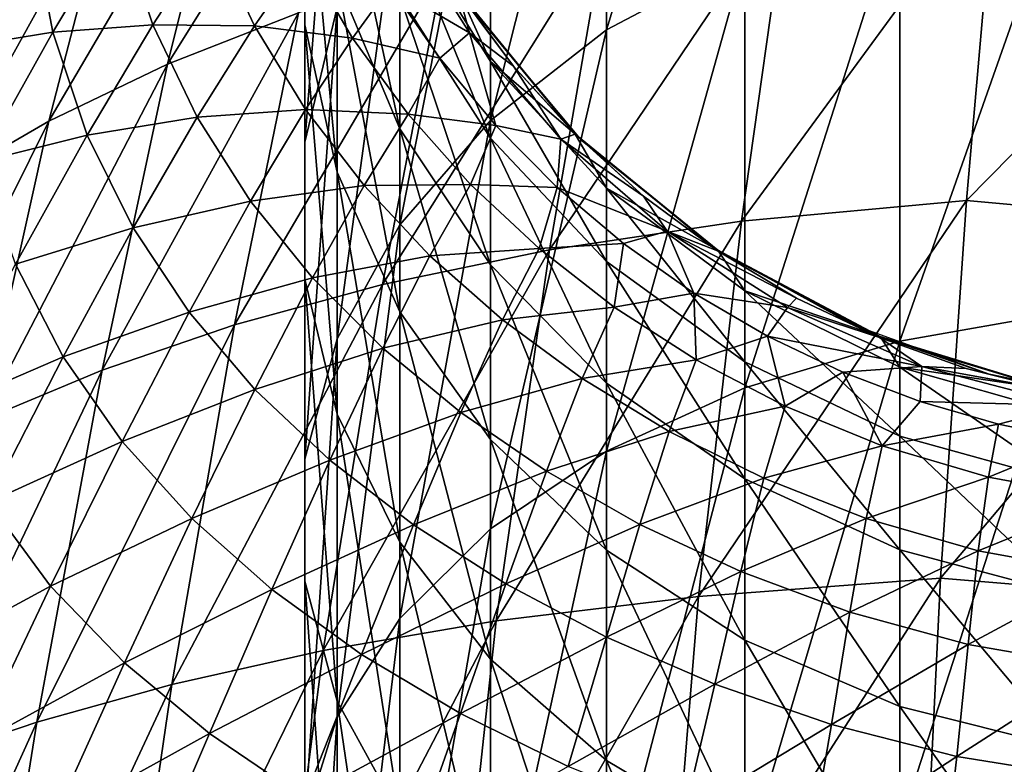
# Model space of a CAD drawing. Header units: millimetres. Extents: x -119 to 118, y -85 to 1160.
# Tile 37 of 49: x -14.95 to -2.87, y 1132.49 to 1141.62. Entities that reach past the tile are written whole.
import ezdxf

# ---------------------------------------------------------------- set-up
doc = ezdxf.new("R2010")
doc.units = ezdxf.units.MM
doc.header["$LTSCALE"] = 50.062222
for name, color, linetype in [('104', 7, 'CONTINUOUS'), ('105', 7, 'CONTINUOUS'), ('83', 7, 'CONTINUOUS'), ('85', 7, 'CONTINUOUS'), ('86', 7, 'CONTINUOUS'), ('93', 7, 'CONTINUOUS')]:
    doc.layers.add(name, color=color, linetype=linetype)

msp = doc.modelspace()

# ---------------------------------------------------------------- linework, layer by layer
at = {"layer": '104', "linetype": 'CONTINUOUS'}
for points in [[(-10.354, 1142.93, 380.464), (-9.429, 1141.46, 380.254), (-10.403, 1142.035, 383.947), (-10.354, 1142.93, 380.464)], [(-10.354, 1142.93, 380.464), (-9.562, 1141.961, 376.725), (-9.429, 1141.46, 380.254), (-10.354, 1142.93, 380.464)], [(-10.403, 1142.035, 383.947), (-9.429, 1141.46, 380.254), (-9.793, 1141.149, 383.667), (-10.403, 1142.035, 383.947)], [(-9.562, 1141.961, 376.725), (-8.889, 1141.054, 376.725), (-9.429, 1141.46, 380.254), (-9.562, 1141.961, 376.725)], [(-9.793, 1141.149, 383.667), (-9.429, 1141.46, 380.254), (-9.107, 1140.322, 383.406), (-9.793, 1141.149, 383.667)], [(-9.429, 1141.46, 380.254), (-8.889, 1141.054, 376.725), (-8.307, 1140.155, 380.073), (-9.429, 1141.46, 380.254)], [(-9.429, 1141.46, 380.254), (-8.307, 1140.155, 380.073), (-9.107, 1140.322, 383.406), (-9.429, 1141.46, 380.254)], [(-8.889, 1141.054, 376.725), (-8.131, 1140.217, 376.725), (-8.307, 1140.155, 380.073), (-8.889, 1141.054, 376.725)], [(-9.107, 1140.322, 383.406), (-8.307, 1140.155, 380.073), (-8.353, 1139.562, 383.166), (-9.107, 1140.322, 383.406)], [(-8.131, 1140.217, 376.725), (-7.294, 1139.459, 376.725), (-8.307, 1140.155, 380.073), (-8.131, 1140.217, 376.725)], [(-8.307, 1140.155, 380.073), (-7.004, 1139.026, 379.914), (-8.353, 1139.562, 383.166), (-8.307, 1140.155, 380.073)], [(-8.307, 1140.155, 380.073), (-7.294, 1139.459, 376.725), (-7.004, 1139.026, 379.914), (-8.307, 1140.155, 380.073)], [(-8.353, 1139.562, 383.166), (-7.004, 1139.026, 379.914), (-7.54, 1138.875, 382.949), (-8.353, 1139.562, 383.166)], [(-7.294, 1139.459, 376.725), (-6.387, 1138.786, 376.725), (-7.004, 1139.026, 379.914), (-7.294, 1139.459, 376.725)], [(-7.54, 1138.875, 382.949), (-7.004, 1139.026, 379.914), (-6.677, 1138.266, 382.755), (-7.54, 1138.875, 382.949)], [(-6.387, 1138.786, 376.725), (-5.418, 1138.206, 376.725), (-7.004, 1139.026, 379.914), (-6.387, 1138.786, 376.725)], [(-7.004, 1139.026, 379.914), (-5.418, 1138.206, 376.725), (-5.529, 1138.09, 379.776), (-7.004, 1139.026, 379.914)], [(-7.004, 1139.026, 379.914), (-5.529, 1138.09, 379.776), (-6.677, 1138.266, 382.755), (-7.004, 1139.026, 379.914)], [(-6.677, 1138.266, 382.755), (-5.529, 1138.09, 379.776), (-5.775, 1137.738, 382.586), (-6.677, 1138.266, 382.755)], [(-5.418, 1138.206, 376.725), (-4.398, 1137.724, 376.725), (-5.529, 1138.09, 379.776), (-5.418, 1138.206, 376.725)], [(-5.529, 1138.09, 379.776), (-3.882, 1137.367, 379.662), (-5.775, 1137.738, 382.586), (-5.529, 1138.09, 379.776)], [(-5.529, 1138.09, 379.776), (-4.398, 1137.724, 376.725), (-3.882, 1137.367, 379.662), (-5.529, 1138.09, 379.776)], [(-5.775, 1137.738, 382.586), (-3.882, 1137.367, 379.662), (-4.848, 1137.296, 382.443), (-5.775, 1137.738, 382.586)], [(-4.398, 1137.724, 376.725), (-3.335, 1137.344, 376.725), (-3.882, 1137.367, 379.662), (-4.398, 1137.724, 376.725)], [(-4.848, 1137.296, 382.443), (-3.882, 1137.367, 379.662), (-3.901, 1136.936, 382.325), (-4.848, 1137.296, 382.443)], [(-3.882, 1137.367, 379.662), (-2.052, 1136.889, 379.579), (-3.901, 1136.936, 382.325), (-3.882, 1137.367, 379.662)], [(-3.335, 1137.344, 376.725), (-2.241, 1137.07, 376.725), (-3.882, 1137.367, 379.662), (-3.335, 1137.344, 376.725)], [(-3.882, 1137.367, 379.662), (-2.241, 1137.07, 376.725), (-2.052, 1136.889, 379.579), (-3.882, 1137.367, 379.662)], [(-3.901, 1136.936, 382.325), (-2.052, 1136.889, 379.579), (-2.939, 1136.658, 382.234), (-3.901, 1136.936, 382.325)], [(-2.939, 1136.658, 382.234), (-2.052, 1136.889, 379.579), (-1.967, 1136.461, 382.168), (-2.939, 1136.658, 382.234)]]:
    msp.add_3dface(points, dxfattribs=at)
at = {"layer": '105', "linetype": 'CONTINUOUS'}
for points in [[(-15.779, 1142.873, 405.037), (-14.809, 1142.887, 400.609), (-15.698, 1141.28, 403.751), (-15.779, 1142.873, 405.037)], [(-14.809, 1142.887, 400.609), (-14.541, 1141.468, 399.492), (-15.698, 1141.28, 403.751), (-14.809, 1142.887, 400.609)], [(-14.809, 1142.887, 400.609), (-13.733, 1142.818, 396.243), (-14.541, 1141.468, 399.492), (-14.809, 1142.887, 400.609)], [(-13.733, 1142.818, 396.243), (-13.315, 1141.559, 395.311), (-14.541, 1141.468, 399.492), (-13.733, 1142.818, 396.243)], [(-13.733, 1142.818, 396.243), (-12.595, 1142.668, 391.972), (-13.315, 1141.559, 395.311), (-13.733, 1142.818, 396.243)], [(-12.595, 1142.668, 391.972), (-12.068, 1141.545, 391.248), (-13.315, 1141.559, 395.311), (-12.595, 1142.668, 391.972)], [(-12.595, 1142.668, 391.972), (-11.462, 1142.416, 387.86), (-12.068, 1141.545, 391.248), (-12.595, 1142.668, 391.972)], [(-11.462, 1142.416, 387.86), (-10.864, 1141.397, 387.354), (-12.068, 1141.545, 391.248), (-11.462, 1142.416, 387.86)], [(-11.462, 1142.416, 387.86), (-10.403, 1142.035, 383.947), (-10.864, 1141.397, 387.354), (-11.462, 1142.416, 387.86)], [(-10.403, 1142.035, 383.947), (-9.793, 1141.149, 383.667), (-10.864, 1141.397, 387.354), (-10.403, 1142.035, 383.947)], [(-14.541, 1141.468, 399.492), (-13.315, 1141.559, 395.311), (-14.118, 1140.205, 398.39), (-14.541, 1141.468, 399.492)], [(-13.315, 1141.559, 395.311), (-12.77, 1140.426, 394.409), (-14.118, 1140.205, 398.39), (-13.315, 1141.559, 395.311)], [(-13.315, 1141.559, 395.311), (-12.068, 1141.545, 391.248), (-12.77, 1140.426, 394.409), (-13.315, 1141.559, 395.311)], [(-12.068, 1141.545, 391.248), (-11.442, 1140.522, 390.562), (-12.77, 1140.426, 394.409), (-12.068, 1141.545, 391.248)], [(-12.068, 1141.545, 391.248), (-10.864, 1141.397, 387.354), (-11.442, 1140.522, 390.562), (-12.068, 1141.545, 391.248)], [(-15.698, 1141.28, 403.751), (-14.541, 1141.468, 399.492), (-15.43, 1139.877, 402.46), (-15.698, 1141.28, 403.751)], [(-14.541, 1141.468, 399.492), (-14.118, 1140.205, 398.39), (-15.43, 1139.877, 402.46), (-14.541, 1141.468, 399.492)], [(-10.864, 1141.397, 387.354), (-10.181, 1140.462, 386.883), (-11.442, 1140.522, 390.562), (-10.864, 1141.397, 387.354)], [(-10.864, 1141.397, 387.354), (-9.793, 1141.149, 383.667), (-10.181, 1140.462, 386.883), (-10.864, 1141.397, 387.354)], [(-9.793, 1141.149, 383.667), (-9.107, 1140.322, 383.406), (-10.181, 1140.462, 386.883), (-9.793, 1141.149, 383.667)], [(-14.118, 1140.205, 398.39), (-12.77, 1140.426, 394.409), (-13.556, 1139.067, 397.315), (-14.118, 1140.205, 398.39)], [(-12.77, 1140.426, 394.409), (-12.114, 1139.397, 393.545), (-13.556, 1139.067, 397.315), (-12.77, 1140.426, 394.409)], [(-12.77, 1140.426, 394.409), (-11.442, 1140.522, 390.562), (-12.114, 1139.397, 393.545), (-12.77, 1140.426, 394.409)], [(-11.442, 1140.522, 390.562), (-10.723, 1139.586, 389.916), (-12.114, 1139.397, 393.545), (-11.442, 1140.522, 390.562)], [(-11.442, 1140.522, 390.562), (-10.181, 1140.462, 386.883), (-10.723, 1139.586, 389.916), (-11.442, 1140.522, 390.562)], [(-10.181, 1140.462, 386.883), (-9.418, 1139.602, 386.446), (-10.723, 1139.586, 389.916), (-10.181, 1140.462, 386.883)], [(-10.181, 1140.462, 386.883), (-9.107, 1140.322, 383.406), (-9.418, 1139.602, 386.446), (-10.181, 1140.462, 386.883)], [(-9.107, 1140.322, 383.406), (-8.353, 1139.562, 383.166), (-9.418, 1139.602, 386.446), (-9.107, 1140.322, 383.406)], [(-15.43, 1139.877, 402.46), (-14.118, 1140.205, 398.39), (-14.998, 1138.621, 401.186), (-15.43, 1139.877, 402.46)], [(-14.118, 1140.205, 398.39), (-13.556, 1139.067, 397.315), (-14.998, 1138.621, 401.186), (-14.118, 1140.205, 398.39)], [(-12.114, 1139.397, 393.545), (-10.723, 1139.586, 389.916), (-11.353, 1138.457, 392.729), (-12.114, 1139.397, 393.545)], [(-10.723, 1139.586, 389.916), (-9.916, 1138.727, 389.315), (-11.353, 1138.457, 392.729), (-10.723, 1139.586, 389.916)], [(-10.723, 1139.586, 389.916), (-9.418, 1139.602, 386.446), (-9.916, 1138.727, 389.315), (-10.723, 1139.586, 389.916)], [(-9.418, 1139.602, 386.446), (-8.575, 1138.814, 386.045), (-9.916, 1138.727, 389.315), (-9.418, 1139.602, 386.446)], [(-9.418, 1139.602, 386.446), (-8.353, 1139.562, 383.166), (-8.575, 1138.814, 386.045), (-9.418, 1139.602, 386.446)], [(-8.353, 1139.562, 383.166), (-7.54, 1138.875, 382.949), (-8.575, 1138.814, 386.045), (-8.353, 1139.562, 383.166)], [(-13.556, 1139.067, 397.315), (-12.114, 1139.397, 393.545), (-12.868, 1138.033, 396.282), (-13.556, 1139.067, 397.315)], [(-12.114, 1139.397, 393.545), (-11.353, 1138.457, 392.729), (-12.868, 1138.033, 396.282), (-12.114, 1139.397, 393.545)], [(-14.998, 1138.621, 401.186), (-13.556, 1139.067, 397.315), (-14.414, 1137.485, 399.945), (-14.998, 1138.621, 401.186)], [(-13.556, 1139.067, 397.315), (-12.868, 1138.033, 396.282), (-14.414, 1137.485, 399.945), (-13.556, 1139.067, 397.315)], [(-8.575, 1138.814, 386.045), (-7.54, 1138.875, 382.949), (-7.653, 1138.096, 385.683), (-8.575, 1138.814, 386.045)], [(-7.54, 1138.875, 382.949), (-6.677, 1138.266, 382.755), (-7.653, 1138.096, 385.683), (-7.54, 1138.875, 382.949)], [(-9.916, 1138.727, 389.315), (-8.575, 1138.814, 386.045), (-9.023, 1137.939, 388.764), (-9.916, 1138.727, 389.315)], [(-8.575, 1138.814, 386.045), (-7.653, 1138.096, 385.683), (-9.023, 1137.939, 388.764), (-8.575, 1138.814, 386.045)], [(-14.998, 1138.621, 401.186), (-14.414, 1137.485, 399.945), (-15.946, 1136.824, 403.687), (-14.998, 1138.621, 401.186)], [(-11.353, 1138.457, 392.729), (-9.916, 1138.727, 389.315), (-10.493, 1137.594, 391.967), (-11.353, 1138.457, 392.729)], [(-9.916, 1138.727, 389.315), (-9.023, 1137.939, 388.764), (-10.493, 1137.594, 391.967), (-9.916, 1138.727, 389.315)], [(-12.868, 1138.033, 396.282), (-11.353, 1138.457, 392.729), (-12.061, 1137.087, 395.302), (-12.868, 1138.033, 396.282)], [(-11.353, 1138.457, 392.729), (-10.493, 1137.594, 391.967), (-12.061, 1137.087, 395.302), (-11.353, 1138.457, 392.729)], [(-7.653, 1138.096, 385.683), (-6.677, 1138.266, 382.755), (-6.648, 1137.45, 385.36), (-7.653, 1138.096, 385.683)], [(-6.677, 1138.266, 382.755), (-5.775, 1137.738, 382.586), (-6.648, 1137.45, 385.36), (-6.677, 1138.266, 382.755)], [(-14.414, 1137.485, 399.945), (-12.868, 1138.033, 396.282), (-13.69, 1136.449, 398.752), (-14.414, 1137.485, 399.945)], [(-12.868, 1138.033, 396.282), (-12.061, 1137.087, 395.302), (-13.69, 1136.449, 398.752), (-12.868, 1138.033, 396.282)], [(-9.023, 1137.939, 388.764), (-7.653, 1138.096, 385.683), (-8.045, 1137.221, 388.267), (-9.023, 1137.939, 388.764)], [(-7.653, 1138.096, 385.683), (-6.648, 1137.45, 385.36), (-8.045, 1137.221, 388.267), (-7.653, 1138.096, 385.683)], [(-10.493, 1137.594, 391.967), (-9.023, 1137.939, 388.764), (-9.537, 1136.804, 391.267), (-10.493, 1137.594, 391.967)], [(-9.023, 1137.939, 388.764), (-8.045, 1137.221, 388.267), (-9.537, 1136.804, 391.267), (-9.023, 1137.939, 388.764)], [(-6.648, 1137.45, 385.36), (-5.775, 1137.738, 382.586), (-5.555, 1136.881, 385.079), (-6.648, 1137.45, 385.36)], [(-5.775, 1137.738, 382.586), (-4.848, 1137.296, 382.443), (-5.555, 1136.881, 385.079), (-5.775, 1137.738, 382.586)], [(-12.061, 1137.087, 395.302), (-10.493, 1137.594, 391.967), (-11.141, 1136.22, 394.387), (-12.061, 1137.087, 395.302)], [(-10.493, 1137.594, 391.967), (-9.537, 1136.804, 391.267), (-11.141, 1136.22, 394.387), (-10.493, 1137.594, 391.967)], [(-15.946, 1136.824, 403.687), (-14.414, 1137.485, 399.945), (-15.331, 1135.702, 402.286), (-15.946, 1136.824, 403.687)], [(-14.414, 1137.485, 399.945), (-13.69, 1136.449, 398.752), (-15.331, 1135.702, 402.286), (-14.414, 1137.485, 399.945)], [(-8.045, 1137.221, 388.267), (-6.648, 1137.45, 385.36), (-6.979, 1136.571, 387.827), (-8.045, 1137.221, 388.267)], [(-6.648, 1137.45, 385.36), (-5.555, 1136.881, 385.079), (-6.979, 1136.571, 387.827), (-6.648, 1137.45, 385.36)], [(-5.555, 1136.881, 385.079), (-4.848, 1137.296, 382.443), (-4.365, 1136.395, 384.845), (-5.555, 1136.881, 385.079)], [(-4.848, 1137.296, 382.443), (-3.901, 1136.936, 382.325), (-4.365, 1136.395, 384.845), (-4.848, 1137.296, 382.443)], [(-9.537, 1136.804, 391.267), (-8.045, 1137.221, 388.267), (-8.486, 1136.082, 390.637), (-9.537, 1136.804, 391.267)], [(-8.045, 1137.221, 388.267), (-6.979, 1136.571, 387.827), (-8.486, 1136.082, 390.637), (-8.045, 1137.221, 388.267)], [(-13.69, 1136.449, 398.752), (-12.061, 1137.087, 395.302), (-12.834, 1135.501, 397.621), (-13.69, 1136.449, 398.752)], [(-12.061, 1137.087, 395.302), (-11.141, 1136.22, 394.387), (-12.834, 1135.501, 397.621), (-12.061, 1137.087, 395.302)], [(-3.901, 1136.936, 382.325), (-2.939, 1136.658, 382.234), (-4.365, 1136.395, 384.845), (-3.901, 1136.936, 382.325)], [(-11.141, 1136.22, 394.387), (-9.537, 1136.804, 391.267), (-10.114, 1135.425, 393.546), (-11.141, 1136.22, 394.387)], [(-9.537, 1136.804, 391.267), (-8.486, 1136.082, 390.637), (-10.114, 1135.425, 393.546), (-9.537, 1136.804, 391.267)], [(-6.979, 1136.571, 387.827), (-5.555, 1136.881, 385.079), (-5.82, 1135.996, 387.449), (-6.979, 1136.571, 387.827)], [(-5.555, 1136.881, 385.079), (-4.365, 1136.395, 384.845), (-5.82, 1135.996, 387.449), (-5.555, 1136.881, 385.079)], [(-8.486, 1136.082, 390.637), (-6.979, 1136.571, 387.827), (-7.341, 1135.43, 390.083), (-8.486, 1136.082, 390.637)], [(-6.979, 1136.571, 387.827), (-5.82, 1135.996, 387.449), (-7.341, 1135.43, 390.083), (-6.979, 1136.571, 387.827)], [(-4.365, 1136.395, 384.845), (-2.939, 1136.658, 382.234), (-3.061, 1136.008, 384.662), (-4.365, 1136.395, 384.845)], [(-2.939, 1136.658, 382.234), (-1.967, 1136.461, 382.168), (-3.061, 1136.008, 384.662), (-2.939, 1136.658, 382.234)], [(-15.331, 1135.702, 402.286), (-13.69, 1136.449, 398.752), (-14.567, 1134.674, 400.945), (-15.331, 1135.702, 402.286)], [(-13.69, 1136.449, 398.752), (-12.834, 1135.501, 397.621), (-14.567, 1134.674, 400.945), (-13.69, 1136.449, 398.752)], [(-3.061, 1136.008, 384.662), (-1.967, 1136.461, 382.168), (-1.62, 1135.743, 384.538), (-3.061, 1136.008, 384.662)], [(-5.82, 1135.996, 387.449), (-4.365, 1136.395, 384.845), (-4.563, 1135.502, 387.137), (-5.82, 1135.996, 387.449)], [(-4.365, 1136.395, 384.845), (-3.061, 1136.008, 384.662), (-4.563, 1135.502, 387.137), (-4.365, 1136.395, 384.845)], [(-12.834, 1135.501, 397.621), (-11.141, 1136.22, 394.387), (-11.853, 1134.631, 396.563), (-12.834, 1135.501, 397.621)], [(-11.141, 1136.22, 394.387), (-10.114, 1135.425, 393.546), (-11.853, 1134.631, 396.563), (-11.141, 1136.22, 394.387)], [(-10.114, 1135.425, 393.546), (-8.486, 1136.082, 390.637), (-8.982, 1134.701, 392.789), (-10.114, 1135.425, 393.546)], [(-8.486, 1136.082, 390.637), (-7.341, 1135.43, 390.083), (-8.982, 1134.701, 392.789), (-8.486, 1136.082, 390.637)], [(-7.341, 1135.43, 390.083), (-5.82, 1135.996, 387.449), (-6.102, 1134.851, 389.609), (-7.341, 1135.43, 390.083)], [(-5.82, 1135.996, 387.449), (-4.563, 1135.502, 387.137), (-6.102, 1134.851, 389.609), (-5.82, 1135.996, 387.449)], [(-4.563, 1135.502, 387.137), (-3.061, 1136.008, 384.662), (-3.191, 1135.106, 386.898), (-4.563, 1135.502, 387.137)], [(-3.061, 1136.008, 384.662), (-1.62, 1135.743, 384.538), (-3.191, 1135.106, 386.898), (-3.061, 1136.008, 384.662)], [(-3.191, 1135.106, 386.898), (-1.62, 1135.743, 384.538), (-1.684, 1134.833, 386.738), (-3.191, 1135.106, 386.898)], [(-15.331, 1135.702, 402.286), (-14.567, 1134.674, 400.945), (-16.299, 1133.737, 404.335), (-15.331, 1135.702, 402.286)], [(-14.567, 1134.674, 400.945), (-12.834, 1135.501, 397.621), (-13.661, 1133.73, 399.677), (-14.567, 1134.674, 400.945)], [(-12.834, 1135.501, 397.621), (-11.853, 1134.631, 396.563), (-13.661, 1133.73, 399.677), (-12.834, 1135.501, 397.621)], [(-6.102, 1134.851, 389.609), (-4.563, 1135.502, 387.137), (-4.763, 1134.355, 389.222), (-6.102, 1134.851, 389.609)], [(-4.563, 1135.502, 387.137), (-3.191, 1135.106, 386.898), (-4.763, 1134.355, 389.222), (-4.563, 1135.502, 387.137)], [(-11.853, 1134.631, 396.563), (-10.114, 1135.425, 393.546), (-10.752, 1133.834, 395.591), (-11.853, 1134.631, 396.563)], [(-10.114, 1135.425, 393.546), (-8.982, 1134.701, 392.789), (-10.752, 1133.834, 395.591), (-10.114, 1135.425, 393.546)], [(-8.982, 1134.701, 392.789), (-7.341, 1135.43, 390.083), (-7.75, 1134.048, 392.123), (-8.982, 1134.701, 392.789)], [(-7.341, 1135.43, 390.083), (-6.102, 1134.851, 389.609), (-7.75, 1134.048, 392.123), (-7.341, 1135.43, 390.083)], [(-4.763, 1134.355, 389.222), (-3.191, 1135.106, 386.898), (-3.314, 1133.957, 388.928), (-4.763, 1134.355, 389.222)], [(-3.191, 1135.106, 386.898), (-1.684, 1134.833, 386.738), (-3.314, 1133.957, 388.928), (-3.191, 1135.106, 386.898)], [(-7.75, 1134.048, 392.123), (-6.102, 1134.851, 389.609), (-6.419, 1133.47, 391.557), (-7.75, 1134.048, 392.123)], [(-6.102, 1134.851, 389.609), (-4.763, 1134.355, 389.222), (-6.419, 1133.47, 391.557), (-6.102, 1134.851, 389.609)], [(-3.314, 1133.957, 388.928), (-1.684, 1134.833, 386.738), (-1.739, 1133.684, 388.733), (-3.314, 1133.957, 388.928)], [(-16.299, 1133.737, 404.335), (-14.567, 1134.674, 400.945), (-15.487, 1132.733, 402.862), (-16.299, 1133.737, 404.335)], [(-14.567, 1134.674, 400.945), (-13.661, 1133.73, 399.677), (-15.487, 1132.733, 402.862), (-14.567, 1134.674, 400.945)], [(-13.661, 1133.73, 399.677), (-11.853, 1134.631, 396.563), (-12.62, 1132.864, 398.493), (-13.661, 1133.73, 399.677)], [(-11.853, 1134.631, 396.563), (-10.752, 1133.834, 395.591), (-12.62, 1132.864, 398.493), (-11.853, 1134.631, 396.563)], [(-10.752, 1133.834, 395.591), (-8.982, 1134.701, 392.789), (-9.538, 1133.11, 394.716), (-10.752, 1133.834, 395.591)], [(-8.982, 1134.701, 392.789), (-7.75, 1134.048, 392.123), (-9.538, 1133.11, 394.716), (-8.982, 1134.701, 392.789)], [(-6.419, 1133.47, 391.557), (-4.763, 1134.355, 389.222), (-4.989, 1132.976, 391.096), (-6.419, 1133.47, 391.557)], [(-4.763, 1134.355, 389.222), (-3.314, 1133.957, 388.928), (-4.989, 1132.976, 391.096), (-4.763, 1134.355, 389.222)], [(-9.538, 1133.11, 394.716), (-7.75, 1134.048, 392.123), (-8.217, 1132.458, 393.947), (-9.538, 1133.11, 394.716)], [(-7.75, 1134.048, 392.123), (-6.419, 1133.47, 391.557), (-8.217, 1132.458, 393.947), (-7.75, 1134.048, 392.123)], [(-4.989, 1132.976, 391.096), (-3.314, 1133.957, 388.928), (-3.453, 1132.582, 390.747), (-4.989, 1132.976, 391.096)], [(-3.314, 1133.957, 388.928), (-1.739, 1133.684, 388.733), (-3.453, 1132.582, 390.747), (-3.314, 1133.957, 388.928)], [(-12.62, 1132.864, 398.493), (-10.752, 1133.834, 395.591), (-11.451, 1132.07, 397.406), (-12.62, 1132.864, 398.493)], [(-10.752, 1133.834, 395.591), (-9.538, 1133.11, 394.716), (-11.451, 1132.07, 397.406), (-10.752, 1133.834, 395.591)], [(-15.487, 1132.733, 402.862), (-13.661, 1133.73, 399.677), (-14.531, 1131.807, 401.477), (-15.487, 1132.733, 402.862)], [(-13.661, 1133.73, 399.677), (-12.62, 1132.864, 398.493), (-14.531, 1131.807, 401.477), (-13.661, 1133.73, 399.677)], [(-3.453, 1132.582, 390.747), (-1.739, 1133.684, 388.733), (-1.8, 1132.316, 390.516), (-3.453, 1132.582, 390.747)], [(-8.217, 1132.458, 393.947), (-6.419, 1133.47, 391.557), (-6.791, 1131.884, 393.291), (-8.217, 1132.458, 393.947)], [(-6.419, 1133.47, 391.557), (-4.989, 1132.976, 391.096), (-6.791, 1131.884, 393.291), (-6.419, 1133.47, 391.557)], [(-11.451, 1132.07, 397.406), (-9.538, 1133.11, 394.716), (-10.161, 1131.35, 396.425), (-11.451, 1132.07, 397.406)], [(-9.538, 1133.11, 394.716), (-8.217, 1132.458, 393.947), (-10.161, 1131.35, 396.425), (-9.538, 1133.11, 394.716)], [(-6.791, 1131.884, 393.291), (-4.989, 1132.976, 391.096), (-5.263, 1131.396, 392.757), (-6.791, 1131.884, 393.291)], [(-4.989, 1132.976, 391.096), (-3.453, 1132.582, 390.747), (-5.263, 1131.396, 392.757), (-4.989, 1132.976, 391.096)], [(-14.531, 1131.807, 401.477), (-12.62, 1132.864, 398.493), (-13.436, 1130.955, 400.188), (-14.531, 1131.807, 401.477)], [(-12.62, 1132.864, 398.493), (-11.451, 1132.07, 397.406), (-13.436, 1130.955, 400.188), (-12.62, 1132.864, 398.493)], [(-15.487, 1132.733, 402.862), (-14.531, 1131.807, 401.477), (-16.439, 1130.64, 404.511), (-15.487, 1132.733, 402.862)], [(-5.263, 1131.396, 392.757), (-3.453, 1132.582, 390.747), (-3.631, 1131.011, 392.353), (-5.263, 1131.396, 392.757)], [(-3.453, 1132.582, 390.747), (-1.8, 1132.316, 390.516), (-3.631, 1131.011, 392.353), (-3.453, 1132.582, 390.747)]]:
    msp.add_3dface(points, dxfattribs=at)
at = {"layer": '83', "color": 7, "linetype": 'CONTINUOUS', "true_color": 0xa2afbf}
for points in [[(-6.052, 1142.395, 42.005), (-7.748, 1141.496, 42.903), (-6.052, 1147.033, 47.301), (-6.052, 1142.395, 42.005)], [(-6.052, 1147.033, 47.301), (-7.748, 1141.496, 42.903), (-7.748, 1146.024, 48.074), (-6.052, 1147.033, 47.301)], [(-11.449, 1143.393, 57.506), (-11.449, 1141.558, 58.563), (-11.449, 1145.997, 62.8), (-11.449, 1143.393, 57.506)], [(-11.449, 1145.997, 62.8), (-11.449, 1141.558, 58.563), (-11.449, 1144.04, 63.609), (-11.449, 1145.997, 62.8)], [(-7.748, 1141.496, 42.903), (-9.172, 1140.386, 44.011), (-7.748, 1146.024, 48.074), (-7.748, 1141.496, 42.903)], [(-7.748, 1146.024, 48.074), (-9.172, 1140.386, 44.011), (-9.172, 1144.78, 49.028), (-7.748, 1146.024, 48.074)], [(-11.051, 1141.773, 51.331), (-11.449, 1140.119, 52.598), (-11.051, 1145.198, 56.466), (-11.051, 1141.773, 51.331)], [(-11.051, 1145.198, 56.466), (-11.449, 1140.119, 52.598), (-11.449, 1143.393, 57.506), (-11.051, 1145.198, 56.466)], [(-9.172, 1140.386, 44.011), (-10.283, 1139.107, 45.288), (-9.172, 1144.78, 49.028), (-9.172, 1140.386, 44.011)], [(-9.172, 1144.78, 49.028), (-10.283, 1139.107, 45.288), (-10.283, 1143.344, 50.127), (-9.172, 1144.78, 49.028)], [(-11.449, 1141.558, 58.563), (-11.051, 1139.753, 59.603), (-11.449, 1144.04, 63.609), (-11.449, 1141.558, 58.563)], [(-11.449, 1144.04, 63.609), (-11.051, 1139.753, 59.603), (-11.051, 1142.114, 64.404), (-11.449, 1144.04, 63.609)], [(-11.051, 1142.114, 64.404), (-10.283, 1140.284, 65.16), (-11.051, 1143.828, 69.472), (-11.051, 1142.114, 64.404)], [(-11.051, 1143.828, 69.472), (-10.283, 1140.284, 65.16), (-10.283, 1141.915, 69.982), (-11.051, 1143.828, 69.472)], [(-2.109, 1138.036, 36.147), (-4.149, 1137.679, 36.612), (-2.109, 1143.477, 40.924), (-2.109, 1138.036, 36.147)], [(-2.109, 1143.477, 40.924), (-4.149, 1137.679, 36.612), (-4.149, 1143.062, 41.339), (-2.109, 1143.477, 40.924)], [(-11.449, 1140.119, 52.598), (-11.449, 1138.438, 53.886), (-11.449, 1143.393, 57.506), (-11.449, 1140.119, 52.598)], [(-11.449, 1143.393, 57.506), (-11.449, 1138.438, 53.886), (-11.449, 1141.558, 58.563), (-11.449, 1143.393, 57.506)], [(-10.283, 1139.107, 45.288), (-11.051, 1137.706, 46.687), (-10.283, 1143.344, 50.127), (-10.283, 1139.107, 45.288)], [(-10.283, 1143.344, 50.127), (-11.051, 1137.706, 46.687), (-11.051, 1141.773, 51.331), (-10.283, 1143.344, 50.127)], [(-4.149, 1137.679, 36.612), (-6.052, 1137.104, 37.36), (-4.149, 1143.062, 41.339), (-4.149, 1137.679, 36.612)], [(-4.149, 1143.062, 41.339), (-6.052, 1137.104, 37.36), (-6.052, 1142.395, 42.005), (-4.149, 1143.062, 41.339)], [(-10.283, 1141.915, 69.982), (-9.172, 1140.168, 70.448), (-10.283, 1142.902, 74.976), (-10.283, 1141.915, 69.982)], [(-10.283, 1142.902, 74.976), (-9.172, 1140.168, 70.448), (-9.172, 1141.109, 75.209), (-10.283, 1142.902, 74.976)], [(-10.283, 1142.902, 74.976), (-9.172, 1141.109, 75.209), (-9.555, 1141.964, 80), (-10.283, 1142.902, 74.976)], [(-6.052, 1137.104, 37.36), (-7.748, 1136.33, 38.368), (-6.052, 1142.395, 42.005), (-6.052, 1137.104, 37.36)], [(-6.052, 1142.395, 42.005), (-7.748, 1136.33, 38.368), (-7.748, 1141.496, 42.903), (-6.052, 1142.395, 42.005)], [(-11.051, 1139.753, 59.603), (-10.283, 1138.037, 60.592), (-11.051, 1142.114, 64.404), (-11.051, 1139.753, 59.603)], [(-11.051, 1142.114, 64.404), (-10.283, 1138.037, 60.592), (-10.283, 1140.284, 65.16), (-11.051, 1142.114, 64.404)], [(-10.283, 1140.284, 65.16), (-9.172, 1138.613, 65.85), (-10.283, 1141.915, 69.982), (-10.283, 1140.284, 65.16)], [(-10.283, 1141.915, 69.982), (-9.172, 1138.613, 65.85), (-9.172, 1140.168, 70.448), (-10.283, 1141.915, 69.982)], [(-9.555, 1141.964, 80), (-9.172, 1141.109, 75.209), (-8.132, 1140.219, 80), (-9.555, 1141.964, 80)], [(-11.051, 1137.706, 46.687), (-11.449, 1136.232, 48.16), (-11.051, 1141.773, 51.331), (-11.051, 1137.706, 46.687)], [(-11.051, 1141.773, 51.331), (-11.449, 1136.232, 48.16), (-11.449, 1140.119, 52.598), (-11.051, 1141.773, 51.331)], [(-11.449, 1138.438, 53.886), (-11.051, 1136.784, 55.153), (-11.449, 1141.558, 58.563), (-11.449, 1138.438, 53.886)], [(-11.449, 1141.558, 58.563), (-11.051, 1136.784, 55.153), (-11.051, 1139.753, 59.603), (-11.449, 1141.558, 58.563)], [(-7.748, 1136.33, 38.368), (-9.172, 1135.375, 39.611), (-7.748, 1141.496, 42.903), (-7.748, 1136.33, 38.368)], [(-7.748, 1141.496, 42.903), (-9.172, 1135.375, 39.611), (-9.172, 1140.386, 44.011), (-7.748, 1141.496, 42.903)], [(-9.172, 1140.168, 70.448), (-7.748, 1138.654, 70.852), (-9.172, 1141.109, 75.209), (-9.172, 1140.168, 70.448)], [(-9.172, 1141.109, 75.209), (-7.748, 1138.654, 70.852), (-7.748, 1139.555, 75.412), (-9.172, 1141.109, 75.209)], [(-9.172, 1141.109, 75.209), (-7.748, 1139.555, 75.412), (-8.132, 1140.219, 80), (-9.172, 1141.109, 75.209)], [(-9.172, 1135.375, 39.611), (-10.283, 1134.274, 41.045), (-9.172, 1140.386, 44.011), (-9.172, 1135.375, 39.611)], [(-9.172, 1140.386, 44.011), (-10.283, 1134.274, 41.045), (-10.283, 1139.107, 45.288), (-9.172, 1140.386, 44.011)], [(-10.283, 1138.037, 60.592), (-9.172, 1136.471, 61.494), (-10.283, 1140.284, 65.16), (-10.283, 1138.037, 60.592)], [(-10.283, 1140.284, 65.16), (-9.172, 1136.471, 61.494), (-9.172, 1138.613, 65.85), (-10.283, 1140.284, 65.16)], [(-8.132, 1140.219, 80), (-7.748, 1139.555, 75.412), (-6.384, 1138.793, 80), (-8.132, 1140.219, 80)], [(-11.449, 1136.232, 48.16), (-11.449, 1134.734, 49.656), (-11.449, 1140.119, 52.598), (-11.449, 1136.232, 48.16)], [(-11.449, 1140.119, 52.598), (-11.449, 1134.734, 49.656), (-11.449, 1138.438, 53.886), (-11.449, 1140.119, 52.598)], [(-9.172, 1138.613, 65.85), (-7.748, 1137.164, 66.448), (-9.172, 1140.168, 70.448), (-9.172, 1138.613, 65.85)], [(-9.172, 1140.168, 70.448), (-7.748, 1137.164, 66.448), (-7.748, 1138.654, 70.852), (-9.172, 1140.168, 70.448)], [(-11.051, 1136.784, 55.153), (-10.283, 1135.213, 56.357), (-11.051, 1139.753, 59.603), (-11.051, 1136.784, 55.153)], [(-11.051, 1139.753, 59.603), (-10.283, 1135.213, 56.357), (-10.283, 1138.037, 60.592), (-11.051, 1139.753, 59.603)], [(-7.748, 1138.654, 70.852), (-6.052, 1137.426, 71.179), (-7.748, 1139.555, 75.412), (-7.748, 1138.654, 70.852)], [(-7.748, 1139.555, 75.412), (-6.052, 1137.426, 71.179), (-6.052, 1138.295, 75.576), (-7.748, 1139.555, 75.412)], [(-7.748, 1139.555, 75.412), (-6.052, 1138.295, 75.576), (-6.384, 1138.793, 80), (-7.748, 1139.555, 75.412)], [(-10.283, 1134.274, 41.045), (-11.051, 1133.068, 42.615), (-10.283, 1139.107, 45.288), (-10.283, 1134.274, 41.045)], [(-10.283, 1139.107, 45.288), (-11.051, 1133.068, 42.615), (-11.051, 1137.706, 46.687), (-10.283, 1139.107, 45.288)], [(-6.384, 1138.793, 80), (-6.052, 1138.295, 75.576), (-4.393, 1137.737, 80), (-6.384, 1138.793, 80)], [(-9.172, 1136.471, 61.494), (-7.748, 1135.112, 62.277), (-9.172, 1138.613, 65.85), (-9.172, 1136.471, 61.494)], [(-9.172, 1138.613, 65.85), (-7.748, 1135.112, 62.277), (-7.748, 1137.164, 66.448), (-9.172, 1138.613, 65.85)], [(-7.748, 1137.164, 66.448), (-6.052, 1135.99, 66.933), (-7.748, 1138.654, 70.852), (-7.748, 1137.164, 66.448)], [(-7.748, 1138.654, 70.852), (-6.052, 1135.99, 66.933), (-6.052, 1137.426, 71.179), (-7.748, 1138.654, 70.852)], [(-11.449, 1134.734, 49.656), (-11.051, 1133.26, 51.128), (-11.449, 1138.438, 53.886), (-11.449, 1134.734, 49.656)], [(-11.449, 1138.438, 53.886), (-11.051, 1133.26, 51.128), (-11.051, 1136.784, 55.153), (-11.449, 1138.438, 53.886)], [(-6.052, 1137.426, 71.179), (-4.149, 1136.514, 71.422), (-6.052, 1138.295, 75.576), (-6.052, 1137.426, 71.179)], [(-6.052, 1138.295, 75.576), (-4.149, 1136.514, 71.422), (-4.149, 1137.36, 75.698), (-6.052, 1138.295, 75.576)], [(-6.052, 1138.295, 75.576), (-4.149, 1137.36, 75.698), (-4.393, 1137.737, 80), (-6.052, 1138.295, 75.576)], [(-10.283, 1135.213, 56.357), (-9.172, 1133.777, 57.456), (-10.283, 1138.037, 60.592), (-10.283, 1135.213, 56.357)], [(-10.283, 1138.037, 60.592), (-9.172, 1133.777, 57.456), (-9.172, 1136.471, 61.494), (-10.283, 1138.037, 60.592)], [(-2.109, 1132.018, 32.121), (-4.149, 1131.724, 32.629), (-2.109, 1138.036, 36.147), (-2.109, 1132.018, 32.121)], [(-2.109, 1138.036, 36.147), (-4.149, 1131.724, 32.629), (-4.149, 1137.679, 36.612), (-2.109, 1138.036, 36.147)], [(-11.051, 1133.068, 42.615), (-11.449, 1131.799, 44.267), (-11.051, 1137.706, 46.687), (-11.051, 1133.068, 42.615)], [(-11.051, 1137.706, 46.687), (-11.449, 1131.799, 44.267), (-11.449, 1136.232, 48.16), (-11.051, 1137.706, 46.687)], [(-4.149, 1131.724, 32.629), (-6.052, 1131.252, 33.446), (-4.149, 1137.679, 36.612), (-4.149, 1131.724, 32.629)], [(-4.149, 1137.679, 36.612), (-6.052, 1131.252, 33.446), (-6.052, 1137.104, 37.36), (-4.149, 1137.679, 36.612)], [(-4.393, 1137.737, 80), (-4.149, 1137.36, 75.698), (-2.239, 1137.077, 80), (-4.393, 1137.737, 80)], [(-6.052, 1135.99, 66.933), (-4.149, 1135.118, 67.293), (-6.052, 1137.426, 71.179), (-6.052, 1135.99, 66.933)], [(-6.052, 1137.426, 71.179), (-4.149, 1135.118, 67.293), (-4.149, 1136.514, 71.422), (-6.052, 1137.426, 71.179)], [(-4.149, 1136.514, 71.422), (-2.109, 1135.948, 71.573), (-4.149, 1137.36, 75.698), (-4.149, 1136.514, 71.422)], [(-4.149, 1137.36, 75.698), (-2.109, 1135.948, 71.573), (-2.109, 1136.778, 75.774), (-4.149, 1137.36, 75.698)], [(-4.149, 1137.36, 75.698), (-2.109, 1136.778, 75.774), (-2.239, 1137.077, 80), (-4.149, 1137.36, 75.698)], [(-7.748, 1135.112, 62.277), (-6.052, 1134.011, 62.911), (-7.748, 1137.164, 66.448), (-7.748, 1135.112, 62.277)], [(-7.748, 1137.164, 66.448), (-6.052, 1134.011, 62.911), (-6.052, 1135.99, 66.933), (-7.748, 1137.164, 66.448)], [(-6.052, 1131.252, 33.446), (-7.748, 1130.617, 34.546), (-6.052, 1137.104, 37.36), (-6.052, 1131.252, 33.446)], [(-6.052, 1137.104, 37.36), (-7.748, 1130.617, 34.546), (-7.748, 1136.33, 38.368), (-6.052, 1137.104, 37.36)], [(-11.051, 1133.26, 51.128), (-10.283, 1131.859, 52.527), (-11.051, 1136.784, 55.153), (-11.051, 1133.26, 51.128)], [(-11.051, 1136.784, 55.153), (-10.283, 1131.859, 52.527), (-10.283, 1135.213, 56.357), (-11.051, 1136.784, 55.153)], [(-9.172, 1133.777, 57.456), (-7.748, 1132.533, 58.409), (-9.172, 1136.471, 61.494), (-9.172, 1133.777, 57.456)], [(-9.172, 1136.471, 61.494), (-7.748, 1132.533, 58.409), (-7.748, 1135.112, 62.277), (-9.172, 1136.471, 61.494)], [(-4.149, 1135.118, 67.293), (-2.109, 1134.576, 67.517), (-4.149, 1136.514, 71.422), (-4.149, 1135.118, 67.293)], [(-4.149, 1136.514, 71.422), (-2.109, 1134.576, 67.517), (-2.109, 1135.948, 71.573), (-4.149, 1136.514, 71.422)], [(-7.748, 1130.617, 34.546), (-9.172, 1129.832, 35.903), (-7.748, 1136.33, 38.368), (-7.748, 1130.617, 34.546)], [(-7.748, 1136.33, 38.368), (-9.172, 1129.832, 35.903), (-9.172, 1135.375, 39.611), (-7.748, 1136.33, 38.368)], [(-11.449, 1131.799, 44.267), (-11.449, 1130.509, 45.946), (-11.449, 1136.232, 48.16), (-11.449, 1131.799, 44.267)], [(-11.449, 1136.232, 48.16), (-11.449, 1130.509, 45.946), (-11.449, 1134.734, 49.656), (-11.449, 1136.232, 48.16)], [(-6.052, 1134.011, 62.911), (-4.149, 1133.194, 63.382), (-6.052, 1135.99, 66.933), (-6.052, 1134.011, 62.911)], [(-6.052, 1135.99, 66.933), (-4.149, 1133.194, 63.382), (-4.149, 1135.118, 67.293), (-6.052, 1135.99, 66.933)], [(-9.172, 1129.832, 35.903), (-10.283, 1128.928, 37.469), (-9.172, 1135.375, 39.611), (-9.172, 1129.832, 35.903)], [(-9.172, 1135.375, 39.611), (-10.283, 1128.928, 37.469), (-10.283, 1134.274, 41.045), (-9.172, 1135.375, 39.611)], [(-10.283, 1131.859, 52.527), (-9.172, 1130.58, 53.805), (-10.283, 1135.213, 56.357), (-10.283, 1131.859, 52.527)], [(-10.283, 1135.213, 56.357), (-9.172, 1130.58, 53.805), (-9.172, 1133.777, 57.456), (-10.283, 1135.213, 56.357)], [(-7.748, 1132.533, 58.409), (-6.052, 1131.524, 59.182), (-7.748, 1135.112, 62.277), (-7.748, 1132.533, 58.409)], [(-7.748, 1135.112, 62.277), (-6.052, 1131.524, 59.182), (-6.052, 1134.011, 62.911), (-7.748, 1135.112, 62.277)], [(-4.149, 1133.194, 63.382), (-2.109, 1132.686, 63.675), (-4.149, 1135.118, 67.293), (-4.149, 1133.194, 63.382)], [(-4.149, 1135.118, 67.293), (-2.109, 1132.686, 63.675), (-2.109, 1134.576, 67.517), (-4.149, 1135.118, 67.293)], [(-11.449, 1130.509, 45.946), (-11.051, 1129.24, 47.598), (-11.449, 1134.734, 49.656), (-11.449, 1130.509, 45.946)], [(-11.449, 1134.734, 49.656), (-11.051, 1129.24, 47.598), (-11.051, 1133.26, 51.128), (-11.449, 1134.734, 49.656)], [(-10.283, 1128.928, 37.469), (-11.051, 1127.937, 39.183), (-10.283, 1134.274, 41.045), (-10.283, 1128.928, 37.469)], [(-10.283, 1134.274, 41.045), (-11.051, 1127.937, 39.183), (-11.051, 1133.068, 42.615), (-10.283, 1134.274, 41.045)], [(-6.052, 1131.524, 59.182), (-4.149, 1130.776, 59.756), (-6.052, 1134.011, 62.911), (-6.052, 1131.524, 59.182)], [(-6.052, 1134.011, 62.911), (-4.149, 1130.776, 59.756), (-4.149, 1133.194, 63.382), (-6.052, 1134.011, 62.911)], [(-9.172, 1130.58, 53.805), (-7.748, 1129.471, 54.912), (-9.172, 1133.777, 57.456), (-9.172, 1130.58, 53.805)], [(-9.172, 1133.777, 57.456), (-7.748, 1129.471, 54.912), (-7.748, 1132.533, 58.409), (-9.172, 1133.777, 57.456)], [(-11.051, 1129.24, 47.598), (-10.283, 1128.034, 49.168), (-11.051, 1133.26, 51.128), (-11.051, 1129.24, 47.598)], [(-11.051, 1133.26, 51.128), (-10.283, 1128.034, 49.168), (-10.283, 1131.859, 52.527), (-11.051, 1133.26, 51.128)], [(-4.149, 1130.776, 59.756), (-2.109, 1130.31, 60.113), (-4.149, 1133.194, 63.382), (-4.149, 1130.776, 59.756)], [(-4.149, 1133.194, 63.382), (-2.109, 1130.31, 60.113), (-2.109, 1132.686, 63.675), (-4.149, 1133.194, 63.382)], [(-11.051, 1127.937, 39.183), (-11.449, 1126.895, 40.987), (-11.051, 1133.068, 42.615), (-11.051, 1127.937, 39.183)], [(-11.051, 1133.068, 42.615), (-11.449, 1126.895, 40.987), (-11.449, 1131.799, 44.267), (-11.051, 1133.068, 42.615)], [(-7.748, 1129.471, 54.912), (-6.052, 1128.571, 55.81), (-7.748, 1132.533, 58.409), (-7.748, 1129.471, 54.912)], [(-7.748, 1132.533, 58.409), (-6.052, 1128.571, 55.81), (-6.052, 1131.524, 59.182), (-7.748, 1132.533, 58.409)]]:
    msp.add_3dface(points, dxfattribs=at)
at = {"layer": '85', "color": 7, "linetype": 'CONTINUOUS', "true_color": 0xa2afbf}
for points in [[(-9.555, 1141.964, 80), (-8.132, 1140.219, 80), (-9.477, 1141.848, 373.7), (-9.555, 1141.964, 80)], [(-9.477, 1141.848, 373.7), (-8.132, 1140.219, 80), (-8.049, 1140.136, 373.7), (-9.477, 1141.848, 373.7)], [(-8.132, 1140.219, 80), (-6.384, 1138.793, 80), (-8.049, 1140.136, 373.7), (-8.132, 1140.219, 80)], [(-8.049, 1140.136, 373.7), (-6.384, 1138.793, 80), (-6.415, 1138.814, 373.7), (-8.049, 1140.136, 373.7)], [(-6.415, 1138.814, 373.7), (-6.384, 1138.793, 80), (-4.714, 1137.875, 373.7), (-6.415, 1138.814, 373.7)], [(-6.384, 1138.793, 80), (-4.393, 1137.737, 80), (-4.714, 1137.875, 373.7), (-6.384, 1138.793, 80)], [(-4.714, 1137.875, 373.7), (-4.393, 1137.737, 80), (-3.056, 1137.275, 373.7), (-4.714, 1137.875, 373.7)], [(-4.393, 1137.737, 80), (-2.239, 1137.077, 80), (-3.056, 1137.275, 373.7), (-4.393, 1137.737, 80)], [(-3.056, 1137.275, 373.7), (-2.239, 1137.077, 80), (-1.489, 1136.951, 373.7), (-3.056, 1137.275, 373.7)]]:
    msp.add_3dface(points, dxfattribs=at)
at = {"layer": '86', "linetype": 'CONTINUOUS'}
for points in [[(-9.562, 1141.961, 376.725), (-9.561, 1141.959, 374.725), (-8.889, 1141.054, 376.725), (-9.562, 1141.961, 376.725)], [(-9.561, 1141.959, 374.725), (-8.13, 1140.217, 374.725), (-8.889, 1141.054, 376.725), (-9.561, 1141.959, 374.725)], [(-8.889, 1141.054, 376.725), (-8.13, 1140.217, 374.725), (-8.131, 1140.217, 376.725), (-8.889, 1141.054, 376.725)], [(-8.131, 1140.217, 376.725), (-8.13, 1140.217, 374.725), (-7.294, 1139.459, 376.725), (-8.131, 1140.217, 376.725)], [(-8.13, 1140.217, 374.725), (-6.388, 1138.787, 374.725), (-7.294, 1139.459, 376.725), (-8.13, 1140.217, 374.725)], [(-7.294, 1139.459, 376.725), (-6.388, 1138.787, 374.725), (-6.387, 1138.786, 376.725), (-7.294, 1139.459, 376.725)], [(-6.388, 1138.787, 374.725), (-4.4, 1137.725, 374.725), (-6.387, 1138.786, 376.725), (-6.388, 1138.787, 374.725)], [(-6.387, 1138.786, 376.725), (-4.4, 1137.725, 374.725), (-5.418, 1138.206, 376.725), (-6.387, 1138.786, 376.725)], [(-5.418, 1138.206, 376.725), (-4.4, 1137.725, 374.725), (-4.398, 1137.724, 376.725), (-5.418, 1138.206, 376.725)], [(-4.4, 1137.725, 374.725), (-2.243, 1137.071, 374.725), (-4.398, 1137.724, 376.725), (-4.4, 1137.725, 374.725)], [(-4.398, 1137.724, 376.725), (-2.243, 1137.071, 374.725), (-3.335, 1137.344, 376.725), (-4.398, 1137.724, 376.725)], [(-3.335, 1137.344, 376.725), (-2.243, 1137.071, 374.725), (-2.241, 1137.07, 376.725), (-3.335, 1137.344, 376.725)]]:
    msp.add_3dface(points, dxfattribs=at)
at = {"layer": '93', "linetype": 'CONTINUOUS'}
for points in [[(-11.525, 1141.705, 433.083), (-10.778, 1144.851, 429.781), (-13.133, 1141.075, 431.876), (-11.525, 1141.705, 433.083)], [(-13.133, 1141.075, 431.876), (-10.778, 1144.851, 429.781), (-12.364, 1144.172, 428.62), (-13.133, 1141.075, 431.876)], [(-13.133, 1141.075, 431.876), (-12.364, 1144.172, 428.62), (-14.59, 1140.377, 430.546), (-13.133, 1141.075, 431.876)], [(-14.59, 1140.377, 430.546), (-12.364, 1144.172, 428.62), (-13.803, 1143.417, 427.329), (-14.59, 1140.377, 430.546)], [(-14.59, 1140.377, 430.546), (-13.803, 1143.417, 427.329), (-15.908, 1139.613, 429.092), (-14.59, 1140.377, 430.546)], [(-15.908, 1139.613, 429.092), (-13.803, 1143.417, 427.329), (-15.097, 1142.589, 425.912), (-15.908, 1139.613, 429.092)], [(-3.332, 1139.402, 439.982), (-2.985, 1143.392, 436.4), (-6.093, 1139.149, 439.375), (-3.332, 1139.402, 439.982)], [(-6.093, 1139.149, 439.375), (-2.985, 1143.392, 436.4), (-5.534, 1143.123, 435.864), (-6.093, 1139.149, 439.375)], [(-3.332, 1139.402, 439.982), (0, 1142.79, 437.312), (-2.985, 1143.392, 436.4), (-3.332, 1139.402, 439.982)], [(-6.093, 1139.149, 439.375), (-5.534, 1143.123, 435.864), (-8.449, 1138.8, 438.531), (-6.093, 1139.149, 439.375)], [(-8.449, 1138.8, 438.531), (-5.534, 1143.123, 435.864), (-7.763, 1142.739, 435.101), (-8.449, 1138.8, 438.531)], [(-8.449, 1138.8, 438.531), (-7.763, 1142.739, 435.101), (-10.498, 1138.373, 437.518), (-8.449, 1138.8, 438.531)], [(-10.498, 1138.373, 437.518), (-7.763, 1142.739, 435.101), (-9.745, 1142.262, 434.163), (-10.498, 1138.373, 437.518)], [(0, 1139.103, 440.554), (0, 1142.79, 437.312), (-3.332, 1139.402, 439.982), (0, 1139.103, 440.554)], [(-10.498, 1138.373, 437.518), (-9.745, 1142.262, 434.163), (-12.311, 1137.877, 436.376), (-10.498, 1138.373, 437.518)], [(-12.311, 1137.877, 436.376), (-9.745, 1142.262, 434.163), (-11.525, 1141.705, 433.083), (-12.311, 1137.877, 436.376)], [(-12.311, 1137.877, 436.376), (-11.525, 1141.705, 433.083), (-13.937, 1137.321, 435.121), (-12.311, 1137.877, 436.376)], [(-13.937, 1137.321, 435.121), (-11.525, 1141.705, 433.083), (-13.133, 1141.075, 431.876), (-13.937, 1137.321, 435.121)], [(-13.937, 1137.321, 435.121), (-13.133, 1141.075, 431.876), (-15.407, 1136.708, 433.755), (-13.937, 1137.321, 435.121)], [(-15.407, 1136.708, 433.755), (-13.133, 1141.075, 431.876), (-14.59, 1140.377, 430.546), (-15.407, 1136.708, 433.755)], [(-15.407, 1136.708, 433.755), (-14.59, 1140.377, 430.546), (-16.746, 1136.039, 432.268), (-15.407, 1136.708, 433.755)], [(-16.746, 1136.039, 432.268), (-14.59, 1140.377, 430.546), (-15.908, 1139.613, 429.092), (-16.746, 1136.039, 432.268)], [(-3.652, 1134.772, 443.359), (-3.332, 1139.402, 439.982), (-6.619, 1134.547, 442.684), (-3.652, 1134.772, 443.359)], [(-6.619, 1134.547, 442.684), (-3.332, 1139.402, 439.982), (-6.093, 1139.149, 439.375), (-6.619, 1134.547, 442.684)], [(-3.652, 1134.772, 443.359), (0, 1139.103, 440.554), (-3.332, 1139.402, 439.982), (-3.652, 1134.772, 443.359)], [(-6.619, 1134.547, 442.684), (-6.093, 1139.149, 439.375), (-9.1, 1134.245, 441.762), (-6.619, 1134.547, 442.684)], [(-9.1, 1134.245, 441.762), (-6.093, 1139.149, 439.375), (-8.449, 1138.8, 438.531), (-9.1, 1134.245, 441.762)], [(0, 1134.469, 443.899), (0, 1139.103, 440.554), (-3.652, 1134.772, 443.359), (0, 1134.469, 443.899)], [(-9.1, 1134.245, 441.762), (-8.449, 1138.8, 438.531), (-11.224, 1133.881, 440.676), (-9.1, 1134.245, 441.762)], [(-11.224, 1133.881, 440.676), (-8.449, 1138.8, 438.531), (-10.498, 1138.373, 437.518), (-11.224, 1133.881, 440.676)], [(-11.224, 1133.881, 440.676), (-10.498, 1138.373, 437.518), (-13.082, 1133.466, 439.473), (-11.224, 1133.881, 440.676)], [(-13.082, 1133.466, 439.473), (-10.498, 1138.373, 437.518), (-12.311, 1137.877, 436.376), (-13.082, 1133.466, 439.473)], [(-13.082, 1133.466, 439.473), (-12.311, 1137.877, 436.376), (-14.737, 1133.003, 438.167), (-13.082, 1133.466, 439.473)], [(-14.737, 1133.003, 438.167), (-12.311, 1137.877, 436.376), (-13.937, 1137.321, 435.121), (-14.737, 1133.003, 438.167)], [(-14.737, 1133.003, 438.167), (-13.937, 1137.321, 435.121), (-16.233, 1132.496, 436.759), (-14.737, 1133.003, 438.167)], [(-16.233, 1132.496, 436.759), (-13.937, 1137.321, 435.121), (-15.407, 1136.708, 433.755), (-16.233, 1132.496, 436.759)], [(-3.895, 1129.694, 446.366), (-3.652, 1134.772, 443.359), (-7.034, 1129.507, 445.639), (-3.895, 1129.694, 446.366)], [(-7.034, 1129.507, 445.639), (-3.652, 1134.772, 443.359), (-6.619, 1134.547, 442.684), (-7.034, 1129.507, 445.639)], [(-3.895, 1129.694, 446.366), (0, 1134.469, 443.899), (-3.652, 1134.772, 443.359), (-3.895, 1129.694, 446.366)], [(-7.034, 1129.507, 445.639), (-6.619, 1134.547, 442.684), (-9.639, 1129.264, 444.655), (-7.034, 1129.507, 445.639)], [(-9.639, 1129.264, 444.655), (-6.619, 1134.547, 442.684), (-9.1, 1134.245, 441.762), (-9.639, 1129.264, 444.655)], [(0, 1129.155, 446.998), (0, 1134.469, 443.899), (-3.895, 1129.694, 446.366), (0, 1129.155, 446.998)], [(-9.639, 1129.264, 444.655), (-9.1, 1134.245, 441.762), (-11.854, 1128.976, 443.506), (-9.639, 1129.264, 444.655)], [(-11.854, 1128.976, 443.506), (-9.1, 1134.245, 441.762), (-11.224, 1133.881, 440.676), (-11.854, 1128.976, 443.506)], [(-11.854, 1128.976, 443.506), (-11.224, 1133.881, 440.676), (-13.783, 1128.652, 442.242), (-11.854, 1128.976, 443.506)], [(-13.783, 1128.652, 442.242), (-11.224, 1133.881, 440.676), (-13.082, 1133.466, 439.473), (-13.783, 1128.652, 442.242)], [(-13.783, 1128.652, 442.242), (-13.082, 1133.466, 439.473), (-15.495, 1128.295, 440.88), (-13.783, 1128.652, 442.242)], [(-15.495, 1128.295, 440.88), (-13.082, 1133.466, 439.473), (-14.737, 1133.003, 438.167), (-15.495, 1128.295, 440.88)], [(-15.495, 1128.295, 440.88), (-14.737, 1133.003, 438.167), (-17.045, 1127.907, 439.415), (-15.495, 1128.295, 440.88)], [(-17.045, 1127.907, 439.415), (-14.737, 1133.003, 438.167), (-16.233, 1132.496, 436.759), (-17.045, 1127.907, 439.415)]]:
    msp.add_3dface(points, dxfattribs=at)

doc.saveas('drawing.dxf')
